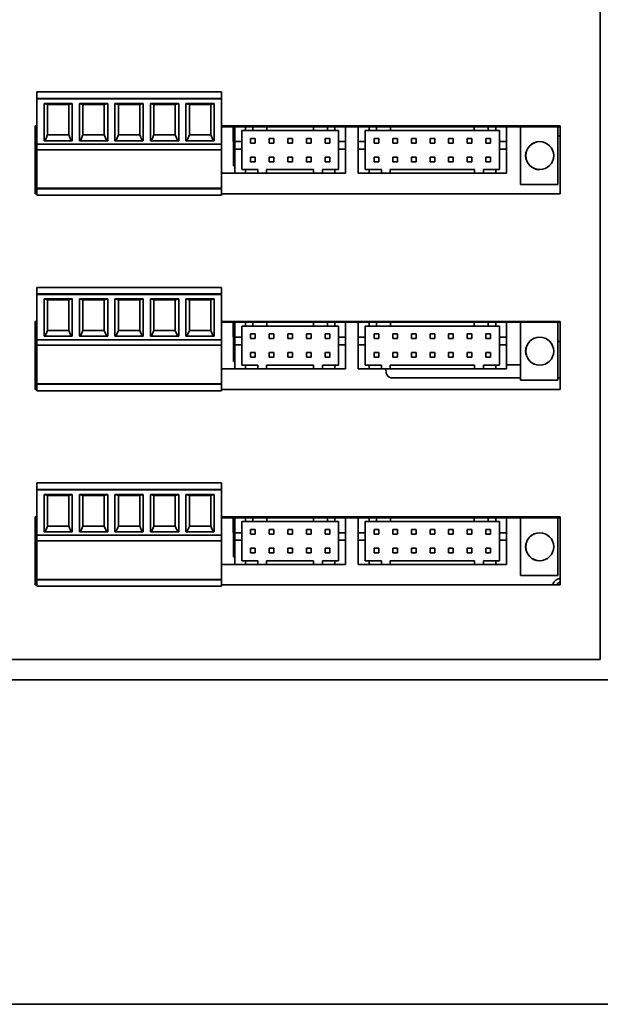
# Model space of a CAD drawing. Header units: millimetres. Extents: x 11 to 199, y 5 to 292.
# Tile 2 of 23: x 50 to 91, y 5 to 75. Entities that reach past the tile are written whole.
import ezdxf

# ---------------------------------------------------------------- set-up
doc = ezdxf.new("R2010")
doc.units = ezdxf.units.MM
doc.layers.add('圖框', color=7, linetype='Continuous', lineweight=35)

msp = doc.modelspace()

# ---------------------------------------------------------------- linework, layer by layer
at = {"color": 7, "linetype": 'Continuous', "lineweight": 35}
for p, q in [((91.304, 102.8866), (91.304, 29.6866)), ((64.1845, 70.3224), (50.9579, 70.3224)), ((50.9579, 70.3224), (50.9579, 69.8557)), ((64.1845, 69.8557), (50.9579, 69.8557)), ((50.9579, 69.8224), (50.9579, 69.8557)), ((50.9579, 69.8224), (50.9579, 66.5785)), ((50.9579, 69.8224), (64.1845, 69.8224)), ((51.9579, 69.8224), (51.9579, 69.8557)), ((53.0245, 69.8557), (53.0245, 69.8224)), ((54.4979, 69.8224), (54.4979, 69.8557)), ((55.5645, 69.8557), (55.5645, 69.8224)), ((57.0379, 69.8224), (57.0379, 69.8557)), ((58.1045, 69.8557), (58.1045, 69.8224)), ((59.5779, 69.8224), (59.5779, 69.8557)), ((60.6445, 69.8557), (60.6445, 69.8224)), ((62.1179, 69.8224), (62.1179, 69.8557)), ((63.1845, 69.8557), (63.1845, 69.8224)), ((64.1845, 70.3224), (64.1845, 69.8557)), ((64.1845, 69.8224), (64.1845, 66.5785)), ((53.503, 69.4923), (51.4794, 69.4923)), ((51.4794, 69.4923), (51.4794, 66.8224)), ((51.7278, 69.4246), (51.4794, 69.4923)), ((51.7278, 67.2406), (51.7278, 69.4246)), ((51.7278, 69.4246), (53.2546, 69.4246)), ((53.2546, 69.4246), (53.503, 69.4923)), ((53.2546, 67.2406), (53.2546, 69.4246)), ((53.503, 66.8224), (53.503, 69.4923)), ((56.043, 69.4923), (54.0194, 69.4923)), ((54.0194, 69.4923), (54.0194, 66.8224)), ((54.2678, 69.4246), (54.0194, 69.4923)), ((54.2678, 69.4246), (55.7946, 69.4246)), ((54.2678, 67.2406), (54.2678, 69.4246)), ((55.7946, 69.4246), (56.043, 69.4923)), ((55.7946, 67.2406), (55.7946, 69.4246)), ((56.043, 66.8224), (56.043, 69.4923)), ((58.583, 69.4923), (56.5594, 69.4923)), ((56.5594, 69.4923), (56.5594, 66.8224)), ((56.8078, 69.4246), (56.5594, 69.4923)), ((56.8078, 69.4246), (58.3346, 69.4246)), ((56.8078, 67.2406), (56.8078, 69.4246)), ((58.3346, 69.4246), (58.583, 69.4923)), ((58.3346, 67.2406), (58.3346, 69.4246)), ((58.583, 66.8224), (58.583, 69.4923)), ((61.123, 69.4923), (59.0994, 69.4923)), ((59.0994, 69.4923), (59.0994, 66.8224)), ((59.3478, 69.4246), (59.0994, 69.4923)), ((59.3478, 69.4246), (60.8746, 69.4246)), ((59.3478, 67.2406), (59.3478, 69.4246)), ((60.8746, 69.4246), (61.123, 69.4923)), ((60.8746, 67.2406), (60.8746, 69.4246)), ((61.123, 66.8224), (61.123, 69.4923)), ((63.663, 69.4923), (61.6394, 69.4923)), ((61.6394, 69.4923), (61.6394, 66.8224)), ((61.8878, 69.4246), (61.6394, 69.4923)), ((61.8878, 67.2406), (61.8878, 69.4246)), ((61.8878, 69.4246), (63.4146, 69.4246)), ((63.4146, 69.4246), (63.663, 69.4923)), ((63.4146, 67.2406), (63.4146, 69.4246)), ((63.663, 66.8224), (63.663, 69.4923)), ((50.9579, 67.8866), (50.8373, 67.8866)), ((50.8373, 67.8866), (50.8373, 63.02)), ((50.9579, 67.8224), (50.8373, 67.8224)), ((88.4373, 67.8866), (64.1845, 67.8866)), ((65.1319, 67.8224), (64.1845, 67.8224)), ((65.0184, 67.8224), (65.034, 65.6954)), ((65.1319, 66.7557), (65.1319, 67.8224)), ((65.8985, 67.8224), (65.1319, 67.8224)), ((65.8985, 67.8224), (65.8985, 67.5557)), ((66.4319, 67.8224), (65.8985, 67.8224)), ((66.4319, 67.8224), (66.4319, 67.5557)), ((67.4319, 67.8224), (66.4319, 67.8224)), ((67.4319, 67.8224), (67.4319, 67.5557)), ((70.7652, 67.8224), (67.4319, 67.8224)), ((70.7652, 67.8224), (70.7652, 67.5557)), ((71.7652, 67.8224), (70.7652, 67.8224)), ((71.7652, 67.8224), (71.7652, 67.5557)), ((72.2985, 67.8224), (71.7652, 67.8224)), ((72.2985, 67.8224), (72.2985, 67.5557)), ((73.0652, 67.8224), (72.2985, 67.8224)), ((73.9799, 67.8224), (73.0652, 67.8224)), ((73.0652, 67.8224), (73.0652, 66.7557)), ((73.9799, 66.7557), (73.9799, 67.8224)), ((74.7465, 67.8224), (73.9799, 67.8224)), ((74.7465, 67.8224), (74.7465, 67.5557)), ((75.2799, 67.8224), (74.7465, 67.8224)), ((75.2799, 67.8224), (75.2799, 67.5557)), ((76.2799, 67.8224), (75.2799, 67.8224)), ((76.2799, 67.8224), (76.2799, 67.5557)), ((82.2799, 67.8224), (76.2799, 67.8224)), ((82.2799, 67.8224), (82.2799, 67.5557)), ((83.2799, 67.8224), (82.2799, 67.8224)), ((83.2799, 67.8224), (83.2799, 67.5557)), ((83.8132, 67.8224), (83.2799, 67.8224)), ((83.8132, 67.8224), (83.8132, 67.5557)), ((84.5799, 67.8224), (83.8132, 67.8224)), ((85.5995, 67.8224), (84.5799, 67.8224)), ((84.5799, 67.8224), (84.5799, 66.7557)), ((88.275, 67.8224), (85.5995, 67.8224)), ((85.5995, 67.8224), (85.5995, 63.6891)), ((88.4373, 67.8224), (88.275, 67.8224)), ((88.275, 67.8224), (88.275, 63.6891)), ((88.4373, 63.02), (88.4373, 67.8866)), ((51.5503, 66.8224), (51.7278, 67.2406)), ((53.2546, 67.2406), (51.7278, 67.2406)), ((53.2546, 67.2406), (53.4321, 66.8224)), ((54.0903, 66.8224), (54.2678, 67.2406)), ((55.7946, 67.2406), (54.2678, 67.2406)), ((55.7946, 67.2406), (55.9721, 66.8224)), ((56.6303, 66.8224), (56.8078, 67.2406)), ((58.3346, 67.2406), (56.8078, 67.2406)), ((58.3346, 67.2406), (58.5121, 66.8224)), ((59.1703, 66.8224), (59.3478, 67.2406)), ((60.8746, 67.2406), (59.3478, 67.2406)), ((60.8746, 67.2406), (61.0521, 66.8224)), ((61.7103, 66.8224), (61.8878, 67.2406)), ((63.4146, 67.2406), (61.8878, 67.2406)), ((63.4146, 67.2406), (63.5921, 66.8224)), ((65.6319, 66.7557), (65.6319, 67.5557)), ((65.6319, 67.5557), (65.8985, 67.5557)), ((65.8985, 67.5557), (66.4319, 67.5557)), ((66.2652, 66.6557), (66.2652, 66.9891)), ((66.2652, 66.9891), (66.5985, 66.9891)), ((66.4319, 67.5557), (67.4319, 67.5557)), ((66.5985, 66.9891), (66.5985, 66.6557)), ((70.7652, 67.5557), (67.4319, 67.5557)), ((67.5985, 66.9891), (67.9319, 66.9891)), ((67.5985, 66.6557), (67.5985, 66.9891)), ((67.9319, 66.9891), (67.9319, 66.6557)), ((68.9319, 66.6557), (68.9319, 66.9891)), ((68.9319, 66.9891), (69.2652, 66.9891)), ((69.2652, 66.9891), (69.2652, 66.6557)), ((70.2652, 66.9891), (70.5985, 66.9891)), ((70.2652, 66.6557), (70.2652, 66.9891)), ((70.5985, 66.9891), (70.5985, 66.6557)), ((71.7652, 67.5557), (70.7652, 67.5557)), ((71.5985, 66.6557), (71.5985, 66.9891)), ((71.5985, 66.9891), (71.9319, 66.9891)), ((72.2985, 67.5557), (71.7652, 67.5557)), ((71.9319, 66.9891), (71.9319, 66.6557)), ((72.5652, 67.5557), (72.2985, 67.5557)), ((72.5652, 67.5557), (72.5652, 66.7557)), ((74.4799, 66.7557), (74.4799, 67.5557)), ((74.4799, 67.5557), (74.7465, 67.5557)), ((74.7465, 67.5557), (75.2799, 67.5557)), ((75.1132, 66.6557), (75.1132, 66.9891)), ((75.1132, 66.9891), (75.4465, 66.9891)), ((75.2799, 67.5557), (76.2799, 67.5557)), ((75.4465, 66.9891), (75.4465, 66.6557)), ((82.2799, 67.5557), (76.2799, 67.5557)), ((76.4465, 66.6557), (76.4465, 66.9891)), ((76.4465, 66.9891), (76.7799, 66.9891)), ((76.7799, 66.9891), (76.7799, 66.6557)), ((77.7799, 66.9891), (78.1132, 66.9891)), ((77.7799, 66.6557), (77.7799, 66.9891)), ((78.1132, 66.9891), (78.1132, 66.6557)), ((79.1132, 66.6557), (79.1132, 66.9891)), ((79.1132, 66.9891), (79.4465, 66.9891)), ((79.4465, 66.9891), (79.4465, 66.6557)), ((80.4465, 66.6557), (80.4465, 66.9891)), ((80.4465, 66.9891), (80.7799, 66.9891)), ((80.7799, 66.9891), (80.7799, 66.6557)), ((81.7799, 66.6557), (81.7799, 66.9891)), ((81.7799, 66.9891), (82.1132, 66.9891)), ((82.1132, 66.9891), (82.1132, 66.6557)), ((83.2799, 67.5557), (82.2799, 67.5557)), ((83.1132, 66.6557), (83.1132, 66.9891)), ((83.1132, 66.9891), (83.4465, 66.9891)), ((83.8132, 67.5557), (83.2799, 67.5557)), ((83.4465, 66.9891), (83.4465, 66.6557)), ((84.0799, 67.5557), (83.8132, 67.5557)), ((84.0799, 67.5557), (84.0799, 66.7557)), ((64.1845, 66.5785), (50.9579, 66.5785)), ((51.4794, 66.8224), (53.503, 66.8224)), ((54.0194, 66.8224), (56.043, 66.8224)), ((56.5594, 66.8224), (58.583, 66.8224)), ((59.0994, 66.8224), (61.123, 66.8224)), ((61.6394, 66.8224), (63.663, 66.8224)), ((65.1319, 66.7557), (65.6319, 66.7557)), ((65.1319, 66.2224), (65.1319, 66.7557)), ((65.6319, 66.7557), (65.6319, 66.2224)), ((66.5985, 66.6557), (66.2652, 66.6557)), ((67.9319, 66.6557), (67.5985, 66.6557)), ((69.2652, 66.6557), (68.9319, 66.6557)), ((70.5985, 66.6557), (70.2652, 66.6557)), ((71.9319, 66.6557), (71.5985, 66.6557)), ((72.5652, 66.7557), (73.0652, 66.7557)), ((72.5652, 66.2224), (72.5652, 66.7557)), ((73.0652, 66.2224), (73.0652, 66.7557)), ((73.9799, 66.7557), (74.4799, 66.7557)), ((73.9799, 66.2224), (73.9799, 66.7557)), ((74.4799, 66.7557), (74.4799, 66.2224)), ((75.4465, 66.6557), (75.1132, 66.6557)), ((76.7799, 66.6557), (76.4465, 66.6557)), ((78.1132, 66.6557), (77.7799, 66.6557)), ((79.4465, 66.6557), (79.1132, 66.6557)), ((80.7799, 66.6557), (80.4465, 66.6557)), ((82.1132, 66.6557), (81.7799, 66.6557)), ((83.4465, 66.6557), (83.1132, 66.6557)), ((84.0799, 66.7557), (84.5799, 66.7557)), ((84.0799, 66.2224), (84.0799, 66.7557)), ((84.5799, 66.2224), (84.5799, 66.7557)), ((50.9579, 66.1788), (64.1845, 66.1788)), ((50.9579, 66.1788), (50.9579, 63.4224)), ((64.1845, 66.1788), (64.1845, 63.4224)), ((65.034, 65.6954), (65.0389, 65.0287)), ((65.6319, 66.2224), (65.1319, 66.2224)), ((65.1319, 64.4891), (65.1319, 66.2224)), ((65.6319, 66.2224), (65.6319, 64.7557)), ((66.2652, 65.6557), (66.5985, 65.6557)), ((66.2652, 65.6557), (66.2652, 65.3224)), ((66.5985, 65.3224), (66.5985, 65.6557)), ((67.5985, 65.6557), (67.9319, 65.6557)), ((67.5985, 65.6557), (67.5985, 65.3224)), ((67.9319, 65.3224), (67.9319, 65.6557)), ((68.9319, 65.6557), (69.2652, 65.6557)), ((68.9319, 65.6557), (68.9319, 65.3224)), ((69.2652, 65.3224), (69.2652, 65.6557)), ((70.2652, 65.6557), (70.5985, 65.6557)), ((70.2652, 65.6557), (70.2652, 65.3224)), ((70.5985, 65.3224), (70.5985, 65.6557)), ((71.5985, 65.6557), (71.5985, 65.3224)), ((71.5985, 65.6557), (71.9319, 65.6557)), ((71.9319, 65.3224), (71.9319, 65.6557)), ((73.0652, 66.2224), (72.5652, 66.2224)), ((72.5652, 64.7557), (72.5652, 66.2224)), ((73.0652, 64.4891), (73.0652, 66.2224)), ((74.4799, 66.2224), (73.9799, 66.2224)), ((73.9799, 64.4891), (73.9799, 66.2224)), ((74.4799, 66.2224), (74.4799, 64.7557)), ((75.1132, 65.6557), (75.4465, 65.6557)), ((75.1132, 65.6557), (75.1132, 65.3224)), ((75.4465, 65.3224), (75.4465, 65.6557)), ((76.4465, 65.6557), (76.4465, 65.3224)), ((76.4465, 65.6557), (76.7799, 65.6557)), ((76.7799, 65.3224), (76.7799, 65.6557)), ((77.7799, 65.6557), (78.1132, 65.6557)), ((77.7799, 65.6557), (77.7799, 65.3224)), ((78.1132, 65.3224), (78.1132, 65.6557)), ((79.1132, 65.6557), (79.1132, 65.3224)), ((79.1132, 65.6557), (79.4465, 65.6557)), ((79.4465, 65.3224), (79.4465, 65.6557)), ((80.4465, 65.6557), (80.7799, 65.6557)), ((80.4465, 65.6557), (80.4465, 65.3224)), ((80.7799, 65.3224), (80.7799, 65.6557)), ((81.7799, 65.6557), (82.1132, 65.6557)), ((81.7799, 65.6557), (81.7799, 65.3224)), ((82.1132, 65.3224), (82.1132, 65.6557)), ((83.1132, 65.6557), (83.1132, 65.3224)), ((83.1132, 65.6557), (83.4465, 65.6557)), ((83.4465, 65.3224), (83.4465, 65.6557)), ((84.0799, 64.7557), (84.0799, 66.2224)), ((84.5799, 66.2224), (84.0799, 66.2224)), ((84.5799, 64.4891), (84.5799, 66.2224)), ((65.1319, 65.0294), (65.0389, 65.0287)), ((66.5985, 65.3224), (66.2652, 65.3224)), ((67.9319, 65.3224), (67.5985, 65.3224)), ((69.2652, 65.3224), (68.9319, 65.3224)), ((70.5985, 65.3224), (70.2652, 65.3224)), ((71.9319, 65.3224), (71.5985, 65.3224)), ((75.4465, 65.3224), (75.1132, 65.3224)), ((76.7799, 65.3224), (76.4465, 65.3224)), ((78.1132, 65.3224), (77.7799, 65.3224)), ((79.4465, 65.3224), (79.1132, 65.3224)), ((80.7799, 65.3224), (80.4465, 65.3224)), ((82.1132, 65.3224), (81.7799, 65.3224)), ((83.4465, 65.3224), (83.1132, 65.3224)), ((65.1319, 64.4891), (64.1845, 64.4891)), ((65.1319, 64.4891), (65.8985, 64.4891)), ((65.8985, 64.7557), (65.6319, 64.7557)), ((65.8985, 64.7557), (65.8985, 64.4891)), ((65.8985, 64.7557), (66.7819, 64.7557)), ((65.8985, 64.4891), (66.7819, 64.4891)), ((66.7819, 64.4891), (66.7819, 64.7557)), ((66.7819, 64.4891), (67.4152, 64.4891)), ((67.4152, 64.4891), (67.4152, 64.7557)), ((67.4152, 64.7557), (70.7819, 64.7557)), ((67.4152, 64.4891), (70.7819, 64.4891)), ((70.7819, 64.4891), (70.7819, 64.7557)), ((70.7819, 64.4891), (71.4152, 64.4891)), ((71.4152, 64.4891), (71.4152, 64.7557)), ((71.4152, 64.7557), (72.2985, 64.7557)), ((71.4152, 64.4891), (72.2985, 64.4891)), ((72.2985, 64.4891), (72.2985, 64.7557)), ((72.5652, 64.7557), (72.2985, 64.7557)), ((73.0652, 64.4891), (72.2985, 64.4891)), ((73.9799, 64.4891), (74.7465, 64.4891)), ((74.7465, 64.7557), (74.4799, 64.7557)), ((74.7465, 64.7557), (74.7465, 64.4891)), ((74.7465, 64.7557), (75.6299, 64.7557)), ((74.7465, 64.4891), (75.6299, 64.4891)), ((75.6299, 64.4891), (75.6299, 64.7557)), ((75.6299, 64.4891), (76.2632, 64.4891)), ((76.2632, 64.7557), (82.2965, 64.7557)), ((76.2632, 64.4891), (76.2632, 64.7557)), ((76.2632, 64.4891), (82.2965, 64.4891)), ((82.2965, 64.4891), (82.2965, 64.7557)), ((82.2965, 64.4891), (82.9299, 64.4891)), ((82.9299, 64.4891), (82.9299, 64.7557)), ((82.9299, 64.7557), (83.8132, 64.7557)), ((82.9299, 64.4891), (83.8132, 64.4891)), ((83.8132, 64.4891), (83.8132, 64.7557)), ((84.0799, 64.7557), (83.8132, 64.7557)), ((84.5799, 64.4891), (83.8132, 64.4891)), ((88.275, 63.6891), (85.5995, 63.6891)), ((50.8373, 63.02), (50.9579, 63.02)), ((64.1845, 63.4224), (50.9579, 63.4224)), ((50.9579, 63.4224), (50.9579, 63.3891)), ((50.9579, 63.3891), (64.1845, 63.3891)), ((50.9579, 62.9224), (50.9579, 63.3891)), ((64.1845, 62.9224), (50.9579, 62.9224)), ((51.3545, 63.4224), (51.3545, 63.3891)), ((51.4545, 63.3891), (51.4545, 63.4224)), ((51.9579, 63.3891), (51.9579, 63.4224)), ((53.0245, 63.4224), (53.0245, 63.3891)), ((53.5279, 63.3891), (53.5279, 63.4224)), ((53.6279, 63.3891), (53.6279, 63.4224)), ((53.8945, 63.4224), (53.8945, 63.3891)), ((53.9945, 63.4224), (53.9945, 63.3891)), ((54.4979, 63.3891), (54.4979, 63.4224)), ((55.5645, 63.4224), (55.5645, 63.3891)), ((56.0679, 63.3891), (56.0679, 63.4224)), ((56.1679, 63.3891), (56.1679, 63.4224)), ((56.4345, 63.4224), (56.4345, 63.3891)), ((56.5345, 63.4224), (56.5345, 63.3891)), ((57.0379, 63.3891), (57.0379, 63.4224)), ((58.1045, 63.4224), (58.1045, 63.3891)), ((58.6079, 63.3891), (58.6079, 63.4224)), ((58.7079, 63.3891), (58.7079, 63.4224)), ((58.9745, 63.4224), (58.9745, 63.3891)), ((59.0745, 63.4224), (59.0745, 63.3891)), ((59.5779, 63.3891), (59.5779, 63.4224)), ((60.6445, 63.4224), (60.6445, 63.3891)), ((61.1479, 63.3891), (61.1479, 63.4224)), ((61.2479, 63.3891), (61.2479, 63.4224)), ((61.5145, 63.4224), (61.5145, 63.3891)), ((61.6145, 63.4224), (61.6145, 63.3891)), ((62.1179, 63.3891), (62.1179, 63.4224)), ((63.1845, 63.4224), (63.1845, 63.3891)), ((63.6879, 63.3891), (63.6879, 63.4224)), ((63.7879, 63.3891), (63.7879, 63.4224)), ((64.1845, 63.3891), (64.1845, 62.9224)), ((64.1845, 63.02), (88.4373, 63.02)), ((64.1845, 56.3224), (50.9579, 56.3224)), ((50.9579, 56.3224), (50.9579, 55.8557)), ((64.1845, 55.8557), (50.9579, 55.8557)), ((50.9579, 55.8224), (50.9579, 55.8557)), ((50.9579, 55.8224), (50.9579, 52.5785)), ((50.9579, 55.8224), (64.1845, 55.8224)), ((51.9579, 55.8224), (51.9579, 55.8557)), ((53.0245, 55.8557), (53.0245, 55.8224)), ((54.4979, 55.8224), (54.4979, 55.8557)), ((55.5645, 55.8557), (55.5645, 55.8224)), ((57.0379, 55.8224), (57.0379, 55.8557)), ((58.1045, 55.8557), (58.1045, 55.8224)), ((59.5779, 55.8224), (59.5779, 55.8557)), ((60.6445, 55.8557), (60.6445, 55.8224)), ((62.1179, 55.8224), (62.1179, 55.8557)), ((63.1845, 55.8557), (63.1845, 55.8224)), ((64.1845, 56.3224), (64.1845, 55.8557)), ((64.1845, 55.8224), (64.1845, 52.5785)), ((53.503, 55.4923), (51.4794, 55.4923)), ((51.4794, 55.4923), (51.4794, 52.8224)), ((51.7278, 55.4246), (51.4794, 55.4923)), ((51.7278, 55.4246), (53.2546, 55.4246)), ((51.7278, 53.2406), (51.7278, 55.4246)), ((53.2546, 55.4246), (53.503, 55.4923)), ((53.2546, 53.2406), (53.2546, 55.4246)), ((53.503, 52.8224), (53.503, 55.4923)), ((56.043, 55.4923), (54.0194, 55.4923)), ((54.0194, 55.4923), (54.0194, 52.8224)), ((54.2678, 55.4246), (54.0194, 55.4923)), ((54.2678, 53.2406), (54.2678, 55.4246)), ((54.2678, 55.4246), (55.7946, 55.4246)), ((55.7946, 55.4246), (56.043, 55.4923)), ((55.7946, 53.2406), (55.7946, 55.4246)), ((56.043, 52.8224), (56.043, 55.4923)), ((58.583, 55.4923), (56.5594, 55.4923)), ((56.5594, 55.4923), (56.5594, 52.8224)), ((56.8078, 55.4246), (56.5594, 55.4923)), ((56.8078, 53.2406), (56.8078, 55.4246)), ((56.8078, 55.4246), (58.3346, 55.4246)), ((58.3346, 55.4246), (58.583, 55.4923)), ((58.3346, 53.2406), (58.3346, 55.4246)), ((58.583, 52.8224), (58.583, 55.4923)), ((61.123, 55.4923), (59.0994, 55.4923)), ((59.0994, 55.4923), (59.0994, 52.8224)), ((59.3478, 55.4246), (59.0994, 55.4923)), ((59.3478, 55.4246), (60.8746, 55.4246)), ((59.3478, 53.2406), (59.3478, 55.4246)), ((60.8746, 55.4246), (61.123, 55.4923)), ((60.8746, 53.2406), (60.8746, 55.4246)), ((61.123, 52.8224), (61.123, 55.4923)), ((63.663, 55.4923), (61.6394, 55.4923)), ((61.6394, 55.4923), (61.6394, 52.8224)), ((61.8878, 55.4246), (61.6394, 55.4923)), ((61.8878, 53.2406), (61.8878, 55.4246)), ((61.8878, 55.4246), (63.4146, 55.4246)), ((63.4146, 55.4246), (63.663, 55.4923)), ((63.4146, 53.2406), (63.4146, 55.4246)), ((63.663, 52.8224), (63.663, 55.4923)), ((50.9579, 53.8866), (50.8373, 53.8866)), ((50.8373, 53.8866), (50.8373, 49.02)), ((50.9579, 53.8224), (50.8373, 53.8224)), ((88.4373, 53.8866), (64.1845, 53.8866)), ((65.1319, 53.8224), (64.1845, 53.8224)), ((65.0184, 53.8224), (65.034, 51.6954)), ((65.1319, 52.7557), (65.1319, 53.8224)), ((65.8985, 53.8224), (65.1319, 53.8224)), ((65.8985, 53.8224), (65.8985, 53.5557)), ((66.4319, 53.8224), (65.8985, 53.8224)), ((66.4319, 53.8224), (66.4319, 53.5557)), ((67.4319, 53.8224), (66.4319, 53.8224)), ((67.4319, 53.8224), (67.4319, 53.5557)), ((70.7652, 53.8224), (67.4319, 53.8224)), ((70.7652, 53.8224), (70.7652, 53.5557)), ((71.7652, 53.8224), (70.7652, 53.8224)), ((71.7652, 53.8224), (71.7652, 53.5557)), ((72.2985, 53.8224), (71.7652, 53.8224)), ((72.2985, 53.8224), (72.2985, 53.5557)), ((73.0652, 53.8224), (72.2985, 53.8224)), ((73.9799, 53.8224), (73.0652, 53.8224)), ((73.0652, 53.8224), (73.0652, 52.7557)), ((73.9799, 52.7557), (73.9799, 53.8224)), ((74.7465, 53.8224), (73.9799, 53.8224)), ((74.7465, 53.8224), (74.7465, 53.5557)), ((75.2799, 53.8224), (74.7465, 53.8224)), ((75.2799, 53.8224), (75.2799, 53.5557)), ((76.2799, 53.8224), (75.2799, 53.8224)), ((76.2799, 53.8224), (76.2799, 53.5557)), ((82.2799, 53.8224), (76.2799, 53.8224)), ((82.2799, 53.8224), (82.2799, 53.5557)), ((83.2799, 53.8224), (82.2799, 53.8224)), ((83.2799, 53.8224), (83.2799, 53.5557)), ((83.8132, 53.8224), (83.2799, 53.8224)), ((83.8132, 53.8224), (83.8132, 53.5557)), ((84.5799, 53.8224), (83.8132, 53.8224)), ((85.5995, 53.8224), (84.5799, 53.8224)), ((84.5799, 53.8224), (84.5799, 52.7557)), ((88.275, 53.8224), (85.5995, 53.8224)), ((85.5995, 53.8224), (85.5995, 49.6891)), ((88.4373, 53.8224), (88.275, 53.8224)), ((88.275, 53.8224), (88.275, 49.6891)), ((88.4373, 49.02), (88.4373, 53.8866)), ((51.5503, 52.8224), (51.7278, 53.2406)), ((53.2546, 53.2406), (51.7278, 53.2406)), ((53.2546, 53.2406), (53.4321, 52.8224)), ((54.0903, 52.8224), (54.2678, 53.2406)), ((55.7946, 53.2406), (54.2678, 53.2406)), ((55.7946, 53.2406), (55.9721, 52.8224)), ((56.6303, 52.8224), (56.8078, 53.2406)), ((58.3346, 53.2406), (56.8078, 53.2406)), ((58.3346, 53.2406), (58.5121, 52.8224)), ((59.1703, 52.8224), (59.3478, 53.2406)), ((60.8746, 53.2406), (59.3478, 53.2406)), ((60.8746, 53.2406), (61.0521, 52.8224)), ((61.7103, 52.8224), (61.8878, 53.2406)), ((63.4146, 53.2406), (61.8878, 53.2406)), ((63.4146, 53.2406), (63.5921, 52.8224)), ((65.6319, 53.5557), (65.8985, 53.5557)), ((65.6319, 52.7557), (65.6319, 53.5557)), ((65.8985, 53.5557), (66.4319, 53.5557)), ((66.2652, 52.6557), (66.2652, 52.9891)), ((66.2652, 52.9891), (66.5985, 52.9891)), ((66.4319, 53.5557), (67.4319, 53.5557)), ((66.5985, 52.9891), (66.5985, 52.6557)), ((70.7652, 53.5557), (67.4319, 53.5557)), ((67.5985, 52.6557), (67.5985, 52.9891)), ((67.5985, 52.9891), (67.9319, 52.9891)), ((67.9319, 52.9891), (67.9319, 52.6557)), ((68.9319, 52.6557), (68.9319, 52.9891)), ((68.9319, 52.9891), (69.2652, 52.9891)), ((69.2652, 52.9891), (69.2652, 52.6557)), ((70.2652, 52.6557), (70.2652, 52.9891)), ((70.2652, 52.9891), (70.5985, 52.9891)), ((70.5985, 52.9891), (70.5985, 52.6557)), ((71.7652, 53.5557), (70.7652, 53.5557)), ((71.5985, 52.6557), (71.5985, 52.9891)), ((71.5985, 52.9891), (71.9319, 52.9891)), ((72.2985, 53.5557), (71.7652, 53.5557)), ((71.9319, 52.9891), (71.9319, 52.6557)), ((72.5652, 53.5557), (72.2985, 53.5557)), ((72.5652, 53.5557), (72.5652, 52.7557)), ((74.4799, 52.7557), (74.4799, 53.5557)), ((74.4799, 53.5557), (74.7465, 53.5557)), ((74.7465, 53.5557), (75.2799, 53.5557)), ((75.1132, 52.9891), (75.4465, 52.9891)), ((75.1132, 52.6557), (75.1132, 52.9891)), ((75.2799, 53.5557), (76.2799, 53.5557)), ((75.4465, 52.9891), (75.4465, 52.6557)), ((82.2799, 53.5557), (76.2799, 53.5557)), ((76.4465, 52.6557), (76.4465, 52.9891)), ((76.4465, 52.9891), (76.7799, 52.9891)), ((76.7799, 52.9891), (76.7799, 52.6557)), ((77.7799, 52.6557), (77.7799, 52.9891)), ((77.7799, 52.9891), (78.1132, 52.9891)), ((78.1132, 52.9891), (78.1132, 52.6557)), ((79.1132, 52.6557), (79.1132, 52.9891)), ((79.1132, 52.9891), (79.4465, 52.9891)), ((79.4465, 52.9891), (79.4465, 52.6557)), ((80.4465, 52.6557), (80.4465, 52.9891)), ((80.4465, 52.9891), (80.7799, 52.9891)), ((80.7799, 52.9891), (80.7799, 52.6557)), ((81.7799, 52.6557), (81.7799, 52.9891)), ((81.7799, 52.9891), (82.1132, 52.9891)), ((82.1132, 52.9891), (82.1132, 52.6557)), ((83.2799, 53.5557), (82.2799, 53.5557)), ((83.1132, 52.9891), (83.4465, 52.9891)), ((83.1132, 52.6557), (83.1132, 52.9891)), ((83.8132, 53.5557), (83.2799, 53.5557)), ((83.4465, 52.9891), (83.4465, 52.6557)), ((84.0799, 53.5557), (83.8132, 53.5557)), ((84.0799, 53.5557), (84.0799, 52.7557)), ((64.1845, 52.5785), (50.9579, 52.5785)), ((50.9579, 52.1788), (64.1845, 52.1788)), ((50.9579, 52.1788), (50.9579, 49.4224)), ((51.4794, 52.8224), (53.503, 52.8224)), ((54.0194, 52.8224), (56.043, 52.8224)), ((56.5594, 52.8224), (58.583, 52.8224)), ((59.0994, 52.8224), (61.123, 52.8224)), ((61.6394, 52.8224), (63.663, 52.8224)), ((64.1845, 52.1788), (64.1845, 49.4224)), ((65.1319, 52.7557), (65.6319, 52.7557)), ((65.1319, 52.2224), (65.1319, 52.7557)), ((65.6319, 52.2224), (65.1319, 52.2224)), ((65.1319, 50.4891), (65.1319, 52.2224)), ((65.6319, 52.7557), (65.6319, 52.2224)), ((65.6319, 52.2224), (65.6319, 50.7557)), ((66.5985, 52.6557), (66.2652, 52.6557)), ((67.9319, 52.6557), (67.5985, 52.6557)), ((69.2652, 52.6557), (68.9319, 52.6557)), ((70.5985, 52.6557), (70.2652, 52.6557)), ((71.9319, 52.6557), (71.5985, 52.6557)), ((72.5652, 52.7557), (73.0652, 52.7557)), ((72.5652, 52.2224), (72.5652, 52.7557)), ((72.5652, 50.7557), (72.5652, 52.2224)), ((73.0652, 52.2224), (72.5652, 52.2224)), ((73.0652, 52.2224), (73.0652, 52.7557)), ((73.0652, 50.4891), (73.0652, 52.2224)), ((73.9799, 52.7557), (74.4799, 52.7557)), ((73.9799, 52.2224), (73.9799, 52.7557)), ((73.9799, 50.4891), (73.9799, 52.2224)), ((74.4799, 52.2224), (73.9799, 52.2224)), ((74.4799, 52.7557), (74.4799, 52.2224)), ((74.4799, 52.2224), (74.4799, 50.7557)), ((75.4465, 52.6557), (75.1132, 52.6557)), ((76.7799, 52.6557), (76.4465, 52.6557)), ((78.1132, 52.6557), (77.7799, 52.6557)), ((79.4465, 52.6557), (79.1132, 52.6557)), ((80.7799, 52.6557), (80.4465, 52.6557)), ((82.1132, 52.6557), (81.7799, 52.6557)), ((83.4465, 52.6557), (83.1132, 52.6557)), ((84.0799, 52.7557), (84.5799, 52.7557)), ((84.0799, 52.2224), (84.0799, 52.7557)), ((84.0799, 50.7557), (84.0799, 52.2224)), ((84.5799, 52.2224), (84.0799, 52.2224)), ((84.5799, 52.2224), (84.5799, 52.7557)), ((84.5799, 50.4891), (84.5799, 52.2224)), ((88.4373, 52.4468), (88.275, 52.4468)), ((65.034, 51.6954), (65.0389, 51.0287)), ((66.2652, 51.6557), (66.5985, 51.6557)), ((66.2652, 51.6557), (66.2652, 51.3224)), ((66.5985, 51.3224), (66.5985, 51.6557)), ((67.5985, 51.6557), (67.9319, 51.6557)), ((67.5985, 51.6557), (67.5985, 51.3224)), ((67.9319, 51.3224), (67.9319, 51.6557)), ((68.9319, 51.6557), (68.9319, 51.3224)), ((68.9319, 51.6557), (69.2652, 51.6557)), ((69.2652, 51.3224), (69.2652, 51.6557)), ((70.2652, 51.6557), (70.5985, 51.6557)), ((70.2652, 51.6557), (70.2652, 51.3224)), ((70.5985, 51.3224), (70.5985, 51.6557)), ((71.5985, 51.6557), (71.9319, 51.6557)), ((71.5985, 51.6557), (71.5985, 51.3224)), ((71.9319, 51.3224), (71.9319, 51.6557)), ((75.1132, 51.6557), (75.4465, 51.6557)), ((75.1132, 51.6557), (75.1132, 51.3224)), ((75.4465, 51.3224), (75.4465, 51.6557)), ((76.4465, 51.6557), (76.4465, 51.3224)), ((76.4465, 51.6557), (76.7799, 51.6557)), ((76.7799, 51.3224), (76.7799, 51.6557)), ((77.7799, 51.6557), (78.1132, 51.6557)), ((77.7799, 51.6557), (77.7799, 51.3224)), ((78.1132, 51.3224), (78.1132, 51.6557)), ((79.1132, 51.6557), (79.1132, 51.3224)), ((79.1132, 51.6557), (79.4465, 51.6557)), ((79.4465, 51.3224), (79.4465, 51.6557)), ((80.4465, 51.6557), (80.7799, 51.6557)), ((80.4465, 51.6557), (80.4465, 51.3224)), ((80.7799, 51.3224), (80.7799, 51.6557)), ((81.7799, 51.6557), (81.7799, 51.3224)), ((81.7799, 51.6557), (82.1132, 51.6557)), ((82.1132, 51.3224), (82.1132, 51.6557)), ((83.1132, 51.6557), (83.4465, 51.6557)), ((83.1132, 51.6557), (83.1132, 51.3224)), ((83.4465, 51.3224), (83.4465, 51.6557)), ((65.1319, 51.0294), (65.0389, 51.0287)), ((65.8985, 50.7557), (65.6319, 50.7557)), ((65.8985, 50.7557), (65.8985, 50.4891)), ((65.8985, 50.7557), (66.7819, 50.7557)), ((66.5985, 51.3224), (66.2652, 51.3224)), ((66.7819, 50.4891), (66.7819, 50.7557)), ((67.4152, 50.7557), (70.7819, 50.7557)), ((67.4152, 50.4891), (67.4152, 50.7557)), ((67.9319, 51.3224), (67.5985, 51.3224)), ((69.2652, 51.3224), (68.9319, 51.3224)), ((70.5985, 51.3224), (70.2652, 51.3224)), ((70.7819, 50.4891), (70.7819, 50.7557)), ((71.4152, 50.4891), (71.4152, 50.7557)), ((71.4152, 50.7557), (72.2985, 50.7557)), ((71.9319, 51.3224), (71.5985, 51.3224)), ((72.2985, 50.4891), (72.2985, 50.7557)), ((72.5652, 50.7557), (72.2985, 50.7557)), ((74.7465, 50.7557), (74.4799, 50.7557)), ((74.7465, 50.7557), (74.7465, 50.4891)), ((74.7465, 50.7557), (75.6299, 50.7557)), ((75.4465, 51.3224), (75.1132, 51.3224)), ((75.6299, 50.4891), (75.6299, 50.7557)), ((76.2632, 50.4891), (76.2632, 50.7557)), ((76.2632, 50.7557), (82.2965, 50.7557)), ((76.7799, 51.3224), (76.4465, 51.3224)), ((78.1132, 51.3224), (77.7799, 51.3224)), ((79.4465, 51.3224), (79.1132, 51.3224)), ((80.7799, 51.3224), (80.4465, 51.3224)), ((82.1132, 51.3224), (81.7799, 51.3224)), ((82.2965, 50.4891), (82.2965, 50.7557)), ((82.9299, 50.4891), (82.9299, 50.7557)), ((82.9299, 50.7557), (83.8132, 50.7557)), ((83.4465, 51.3224), (83.1132, 51.3224)), ((83.8132, 50.4891), (83.8132, 50.7557)), ((84.0799, 50.7557), (83.8132, 50.7557)), ((85.5995, 50.7792), (84.5799, 50.7788)), ((65.1319, 50.4891), (64.1845, 50.4891)), ((65.1319, 50.4891), (65.8985, 50.4891)), ((65.8985, 50.4891), (66.7819, 50.4891)), ((66.7819, 50.4891), (67.4152, 50.4891)), ((67.4152, 50.4891), (70.7819, 50.4891)), ((70.7819, 50.4891), (71.4152, 50.4891)), ((71.4152, 50.4891), (72.2985, 50.4891)), ((73.0652, 50.4891), (72.2985, 50.4891)), ((73.9799, 50.4891), (74.7465, 50.4891)), ((74.7465, 50.4891), (75.6299, 50.4891)), ((75.6299, 50.4891), (76.2632, 50.4891)), ((75.9496, 50.4891), (75.9496, 50.3412)), ((75.9583, 50.3377), (75.968, 50.3144)), ((75.9622, 50.312), (75.9782, 50.1902)), ((75.9782, 50.1902), (76.0252, 50.0767)), ((76.0252, 50.0767), (76.0999, 49.9793)), ((76.2632, 50.4891), (82.2965, 50.4891)), ((82.2965, 50.4891), (82.9299, 50.4891)), ((82.9299, 50.4891), (83.8132, 50.4891)), ((84.5799, 50.4891), (83.8132, 50.4891)), ((64.1845, 49.4224), (50.9579, 49.4224)), ((50.9579, 49.4224), (50.9579, 49.3891)), ((50.9579, 49.3891), (64.1845, 49.3891)), ((50.9579, 48.9224), (50.9579, 49.3891)), ((51.3545, 49.4224), (51.3545, 49.3891)), ((51.4545, 49.3891), (51.4545, 49.4224)), ((51.9579, 49.3891), (51.9579, 49.4224)), ((53.0245, 49.4224), (53.0245, 49.3891)), ((53.5279, 49.3891), (53.5279, 49.4224)), ((53.6279, 49.3891), (53.6279, 49.4224)), ((53.8945, 49.4224), (53.8945, 49.3891)), ((53.9945, 49.4224), (53.9945, 49.3891)), ((54.4979, 49.3891), (54.4979, 49.4224)), ((55.5645, 49.4224), (55.5645, 49.3891)), ((56.0679, 49.3891), (56.0679, 49.4224)), ((56.1679, 49.3891), (56.1679, 49.4224)), ((56.4345, 49.4224), (56.4345, 49.3891)), ((56.5345, 49.4224), (56.5345, 49.3891)), ((57.0379, 49.3891), (57.0379, 49.4224)), ((58.1045, 49.4224), (58.1045, 49.3891)), ((58.6079, 49.3891), (58.6079, 49.4224)), ((58.7079, 49.3891), (58.7079, 49.4224)), ((58.9745, 49.4224), (58.9745, 49.3891)), ((59.0745, 49.4224), (59.0745, 49.3891)), ((59.5779, 49.3891), (59.5779, 49.4224)), ((60.6445, 49.4224), (60.6445, 49.3891)), ((61.1479, 49.3891), (61.1479, 49.4224)), ((61.2479, 49.3891), (61.2479, 49.4224)), ((61.5145, 49.4224), (61.5145, 49.3891)), ((61.6145, 49.4224), (61.6145, 49.3891)), ((62.1179, 49.3891), (62.1179, 49.4224)), ((63.1845, 49.4224), (63.1845, 49.3891)), ((63.6879, 49.3891), (63.6879, 49.4224)), ((63.7879, 49.3891), (63.7879, 49.4224)), ((64.1845, 49.3891), (64.1845, 48.9224)), ((76.0999, 49.9793), (76.1974, 49.9045)), ((76.1974, 49.9045), (76.3108, 49.8575)), ((76.3108, 49.8575), (76.4221, 49.8429)), ((76.4221, 49.8457), (76.4316, 49.8497)), ((76.4326, 49.8473), (85.5995, 49.8491)), ((88.275, 49.6891), (85.5995, 49.6891)), ((88.275, 49.8496), (88.4373, 49.8496)), ((50.8373, 49.02), (50.9579, 49.02)), ((64.1845, 48.9224), (50.9579, 48.9224)), ((64.1845, 49.02), (88.4373, 49.02)), ((64.1845, 42.3224), (50.9579, 42.3224)), ((50.9579, 42.3224), (50.9579, 41.8557)), ((64.1845, 42.3224), (64.1845, 41.8557)), ((64.1845, 41.8557), (50.9579, 41.8557)), ((50.9579, 41.8224), (50.9579, 41.8557)), ((50.9579, 41.8224), (50.9579, 38.5785)), ((50.9579, 41.8224), (64.1845, 41.8224)), ((51.9579, 41.8224), (51.9579, 41.8557)), ((53.0245, 41.8557), (53.0245, 41.8224)), ((54.4979, 41.8224), (54.4979, 41.8557)), ((55.5645, 41.8557), (55.5645, 41.8224)), ((57.0379, 41.8224), (57.0379, 41.8557)), ((58.1045, 41.8557), (58.1045, 41.8224)), ((59.5779, 41.8224), (59.5779, 41.8557)), ((60.6445, 41.8557), (60.6445, 41.8224)), ((62.1179, 41.8224), (62.1179, 41.8557)), ((63.1845, 41.8557), (63.1845, 41.8224)), ((64.1845, 41.8224), (64.1845, 38.5785)), ((53.503, 41.4923), (51.4794, 41.4923)), ((51.4794, 41.4923), (51.4794, 38.8224)), ((51.7278, 41.4246), (51.4794, 41.4923)), ((51.7278, 39.2406), (51.7278, 41.4246)), ((51.7278, 41.4246), (53.2546, 41.4246)), ((53.2546, 41.4246), (53.503, 41.4923)), ((53.2546, 39.2406), (53.2546, 41.4246)), ((53.503, 38.8224), (53.503, 41.4923)), ((56.043, 41.4923), (54.0194, 41.4923)), ((54.0194, 41.4923), (54.0194, 38.8224)), ((54.2678, 41.4246), (54.0194, 41.4923)), ((54.2678, 39.2406), (54.2678, 41.4246)), ((54.2678, 41.4246), (55.7946, 41.4246)), ((55.7946, 41.4246), (56.043, 41.4923)), ((55.7946, 39.2406), (55.7946, 41.4246)), ((56.043, 38.8224), (56.043, 41.4923)), ((58.583, 41.4923), (56.5594, 41.4923)), ((56.5594, 41.4923), (56.5594, 38.8224)), ((56.8078, 41.4246), (56.5594, 41.4923)), ((56.8078, 41.4246), (58.3346, 41.4246)), ((56.8078, 39.2406), (56.8078, 41.4246)), ((58.3346, 41.4246), (58.583, 41.4923)), ((58.3346, 39.2406), (58.3346, 41.4246)), ((58.583, 38.8224), (58.583, 41.4923)), ((61.123, 41.4923), (59.0994, 41.4923)), ((59.0994, 41.4923), (59.0994, 38.8224)), ((59.3478, 41.4246), (59.0994, 41.4923)), ((59.3478, 41.4246), (60.8746, 41.4246)), ((59.3478, 39.2406), (59.3478, 41.4246)), ((60.8746, 41.4246), (61.123, 41.4923)), ((60.8746, 39.2406), (60.8746, 41.4246)), ((61.123, 38.8224), (61.123, 41.4923)), ((63.663, 41.4923), (61.6394, 41.4923)), ((61.6394, 41.4923), (61.6394, 38.8224)), ((61.8878, 41.4246), (61.6394, 41.4923)), ((61.8878, 39.2406), (61.8878, 41.4246)), ((61.8878, 41.4246), (63.4146, 41.4246)), ((63.4146, 41.4246), (63.663, 41.4923)), ((63.4146, 39.2406), (63.4146, 41.4246)), ((63.663, 38.8224), (63.663, 41.4923)), ((50.9579, 39.8866), (50.8373, 39.8866)), ((50.8373, 39.8866), (50.8373, 35.02)), ((50.9579, 39.8224), (50.8373, 39.8224)), ((88.4373, 39.8866), (64.1845, 39.8866)), ((65.1319, 39.8224), (64.1845, 39.8224)), ((65.0184, 39.8224), (65.034, 37.6954)), ((65.8985, 39.8224), (65.1319, 39.8224)), ((65.1319, 38.7557), (65.1319, 39.8224)), ((65.6319, 39.5557), (65.8985, 39.5557)), ((65.6319, 38.7557), (65.6319, 39.5557)), ((65.8985, 39.8224), (65.8985, 39.5557)), ((66.4319, 39.8224), (65.8985, 39.8224)), ((65.8985, 39.5557), (66.4319, 39.5557)), ((66.4319, 39.8224), (66.4319, 39.5557)), ((67.4319, 39.8224), (66.4319, 39.8224)), ((66.4319, 39.5557), (67.4319, 39.5557)), ((67.4319, 39.8224), (67.4319, 39.5557)), ((70.7652, 39.8224), (67.4319, 39.8224)), ((70.7652, 39.5557), (67.4319, 39.5557)), ((70.7652, 39.8224), (70.7652, 39.5557)), ((71.7652, 39.8224), (70.7652, 39.8224)), ((71.7652, 39.5557), (70.7652, 39.5557)), ((71.7652, 39.8224), (71.7652, 39.5557)), ((72.2985, 39.8224), (71.7652, 39.8224)), ((72.2985, 39.5557), (71.7652, 39.5557)), ((72.2985, 39.8224), (72.2985, 39.5557)), ((73.0652, 39.8224), (72.2985, 39.8224)), ((72.5652, 39.5557), (72.2985, 39.5557)), ((72.5652, 39.5557), (72.5652, 38.7557)), ((73.9799, 39.8224), (73.0652, 39.8224)), ((73.0652, 39.8224), (73.0652, 38.7557)), ((73.9799, 38.7557), (73.9799, 39.8224)), ((74.7465, 39.8224), (73.9799, 39.8224)), ((74.4799, 38.7557), (74.4799, 39.5557)), ((74.4799, 39.5557), (74.7465, 39.5557)), ((74.7465, 39.8224), (74.7465, 39.5557)), ((75.2799, 39.8224), (74.7465, 39.8224)), ((74.7465, 39.5557), (75.2799, 39.5557)), ((75.2799, 39.8224), (75.2799, 39.5557)), ((76.2799, 39.8224), (75.2799, 39.8224)), ((75.2799, 39.5557), (76.2799, 39.5557)), ((76.2799, 39.8224), (76.2799, 39.5557)), ((82.2799, 39.8224), (76.2799, 39.8224)), ((82.2799, 39.5557), (76.2799, 39.5557)), ((82.2799, 39.8224), (82.2799, 39.5557)), ((83.2799, 39.8224), (82.2799, 39.8224)), ((83.2799, 39.5557), (82.2799, 39.5557)), ((83.2799, 39.8224), (83.2799, 39.5557)), ((83.8132, 39.8224), (83.2799, 39.8224)), ((83.8132, 39.5557), (83.2799, 39.5557)), ((83.8132, 39.8224), (83.8132, 39.5557)), ((84.5799, 39.8224), (83.8132, 39.8224)), ((84.0799, 39.5557), (83.8132, 39.5557)), ((84.0799, 39.5557), (84.0799, 38.7557)), ((85.5995, 39.8224), (84.5799, 39.8224)), ((84.5799, 39.8224), (84.5799, 38.7557)), ((88.275, 39.8224), (85.5995, 39.8224)), ((85.5995, 39.8224), (85.5995, 35.6891)), ((88.4373, 39.8224), (88.275, 39.8224)), ((88.275, 39.8224), (88.275, 35.6891)), ((88.4373, 35.02), (88.4373, 39.8866)), ((51.4794, 38.8224), (53.503, 38.8224)), ((51.5503, 38.8224), (51.7278, 39.2406)), ((53.2546, 39.2406), (51.7278, 39.2406)), ((53.2546, 39.2406), (53.4321, 38.8224)), ((54.0194, 38.8224), (56.043, 38.8224)), ((54.0903, 38.8224), (54.2678, 39.2406)), ((55.7946, 39.2406), (54.2678, 39.2406)), ((55.7946, 39.2406), (55.9721, 38.8224)), ((56.5594, 38.8224), (58.583, 38.8224)), ((56.6303, 38.8224), (56.8078, 39.2406)), ((58.3346, 39.2406), (56.8078, 39.2406)), ((58.3346, 39.2406), (58.5121, 38.8224)), ((59.0994, 38.8224), (61.123, 38.8224)), ((59.1703, 38.8224), (59.3478, 39.2406)), ((60.8746, 39.2406), (59.3478, 39.2406)), ((60.8746, 39.2406), (61.0521, 38.8224)), ((61.6394, 38.8224), (63.663, 38.8224)), ((61.7103, 38.8224), (61.8878, 39.2406)), ((63.4146, 39.2406), (61.8878, 39.2406)), ((63.4146, 39.2406), (63.5921, 38.8224)), ((66.2652, 38.6557), (66.2652, 38.9891)), ((66.2652, 38.9891), (66.5985, 38.9891)), ((66.5985, 38.9891), (66.5985, 38.6557)), ((67.5985, 38.6557), (67.5985, 38.9891)), ((67.5985, 38.9891), (67.9319, 38.9891)), ((67.9319, 38.9891), (67.9319, 38.6557)), ((68.9319, 38.6557), (68.9319, 38.9891)), ((68.9319, 38.9891), (69.2652, 38.9891)), ((69.2652, 38.9891), (69.2652, 38.6557)), ((70.2652, 38.6557), (70.2652, 38.9891)), ((70.2652, 38.9891), (70.5985, 38.9891)), ((70.5985, 38.9891), (70.5985, 38.6557)), ((71.5985, 38.6557), (71.5985, 38.9891)), ((71.5985, 38.9891), (71.9319, 38.9891)), ((71.9319, 38.9891), (71.9319, 38.6557)), ((75.1132, 38.6557), (75.1132, 38.9891)), ((75.1132, 38.9891), (75.4465, 38.9891)), ((75.4465, 38.9891), (75.4465, 38.6557)), ((76.4465, 38.6557), (76.4465, 38.9891)), ((76.4465, 38.9891), (76.7799, 38.9891)), ((76.7799, 38.9891), (76.7799, 38.6557)), ((77.7799, 38.6557), (77.7799, 38.9891)), ((77.7799, 38.9891), (78.1132, 38.9891)), ((78.1132, 38.9891), (78.1132, 38.6557)), ((79.1132, 38.6557), (79.1132, 38.9891)), ((79.1132, 38.9891), (79.4465, 38.9891)), ((79.4465, 38.9891), (79.4465, 38.6557)), ((80.4465, 38.6557), (80.4465, 38.9891)), ((80.4465, 38.9891), (80.7799, 38.9891)), ((80.7799, 38.9891), (80.7799, 38.6557)), ((81.7799, 38.6557), (81.7799, 38.9891)), ((81.7799, 38.9891), (82.1132, 38.9891)), ((82.1132, 38.9891), (82.1132, 38.6557)), ((83.1132, 38.6557), (83.1132, 38.9891)), ((83.1132, 38.9891), (83.4465, 38.9891)), ((83.4465, 38.9891), (83.4465, 38.6557)), ((64.1845, 38.5785), (50.9579, 38.5785)), ((50.9579, 38.1788), (64.1845, 38.1788)), ((50.9579, 38.1788), (50.9579, 35.4224)), ((64.1845, 38.1788), (64.1845, 35.4224)), ((65.1319, 38.7557), (65.6319, 38.7557)), ((65.1319, 38.2224), (65.1319, 38.7557)), ((65.1319, 36.4891), (65.1319, 38.2224)), ((65.6319, 38.2224), (65.1319, 38.2224)), ((65.6319, 38.7557), (65.6319, 38.2224)), ((65.6319, 38.2224), (65.6319, 36.7557)), ((66.5985, 38.6557), (66.2652, 38.6557)), ((67.9319, 38.6557), (67.5985, 38.6557)), ((69.2652, 38.6557), (68.9319, 38.6557)), ((70.5985, 38.6557), (70.2652, 38.6557)), ((71.9319, 38.6557), (71.5985, 38.6557)), ((72.5652, 38.7557), (73.0652, 38.7557)), ((72.5652, 38.2224), (72.5652, 38.7557)), ((73.0652, 38.2224), (72.5652, 38.2224)), ((72.5652, 36.7557), (72.5652, 38.2224)), ((73.0652, 38.2224), (73.0652, 38.7557)), ((73.0652, 36.4891), (73.0652, 38.2224)), ((73.9799, 38.7557), (74.4799, 38.7557)), ((73.9799, 38.2224), (73.9799, 38.7557)), ((73.9799, 36.4891), (73.9799, 38.2224)), ((74.4799, 38.2224), (73.9799, 38.2224)), ((74.4799, 38.7557), (74.4799, 38.2224)), ((74.4799, 38.2224), (74.4799, 36.7557)), ((75.4465, 38.6557), (75.1132, 38.6557)), ((76.7799, 38.6557), (76.4465, 38.6557)), ((78.1132, 38.6557), (77.7799, 38.6557)), ((79.4465, 38.6557), (79.1132, 38.6557)), ((80.7799, 38.6557), (80.4465, 38.6557)), ((82.1132, 38.6557), (81.7799, 38.6557)), ((83.4465, 38.6557), (83.1132, 38.6557)), ((84.0799, 38.7557), (84.5799, 38.7557)), ((84.0799, 38.2224), (84.0799, 38.7557)), ((84.0799, 36.7557), (84.0799, 38.2224)), ((84.5799, 38.2224), (84.0799, 38.2224)), ((84.5799, 38.2224), (84.5799, 38.7557)), ((84.5799, 36.4891), (84.5799, 38.2224)), ((65.034, 37.6954), (65.0389, 37.0287)), ((66.2652, 37.6557), (66.5985, 37.6557)), ((66.2652, 37.6557), (66.2652, 37.3224)), ((66.5985, 37.3224), (66.5985, 37.6557)), ((67.5985, 37.6557), (67.9319, 37.6557)), ((67.5985, 37.6557), (67.5985, 37.3224)), ((67.9319, 37.3224), (67.9319, 37.6557)), ((68.9319, 37.6557), (69.2652, 37.6557)), ((68.9319, 37.6557), (68.9319, 37.3224)), ((69.2652, 37.3224), (69.2652, 37.6557)), ((70.2652, 37.6557), (70.5985, 37.6557)), ((70.2652, 37.6557), (70.2652, 37.3224)), ((70.5985, 37.3224), (70.5985, 37.6557)), ((71.5985, 37.6557), (71.5985, 37.3224)), ((71.5985, 37.6557), (71.9319, 37.6557)), ((71.9319, 37.3224), (71.9319, 37.6557)), ((75.1132, 37.6557), (75.1132, 37.3224)), ((75.1132, 37.6557), (75.4465, 37.6557)), ((75.4465, 37.3224), (75.4465, 37.6557)), ((76.4465, 37.6557), (76.7799, 37.6557)), ((76.4465, 37.6557), (76.4465, 37.3224)), ((76.7799, 37.3224), (76.7799, 37.6557)), ((77.7799, 37.6557), (78.1132, 37.6557)), ((77.7799, 37.6557), (77.7799, 37.3224)), ((78.1132, 37.3224), (78.1132, 37.6557)), ((79.1132, 37.6557), (79.1132, 37.3224)), ((79.1132, 37.6557), (79.4465, 37.6557)), ((79.4465, 37.3224), (79.4465, 37.6557)), ((80.4465, 37.6557), (80.4465, 37.3224)), ((80.4465, 37.6557), (80.7799, 37.6557)), ((80.7799, 37.3224), (80.7799, 37.6557)), ((81.7799, 37.6557), (82.1132, 37.6557)), ((81.7799, 37.6557), (81.7799, 37.3224)), ((82.1132, 37.3224), (82.1132, 37.6557)), ((83.1132, 37.6557), (83.4465, 37.6557)), ((83.1132, 37.6557), (83.1132, 37.3224)), ((83.4465, 37.3224), (83.4465, 37.6557)), ((65.1319, 37.0294), (65.0389, 37.0287)), ((65.8985, 36.7557), (65.6319, 36.7557)), ((65.8985, 36.7557), (65.8985, 36.4891)), ((65.8985, 36.7557), (66.7819, 36.7557)), ((66.5985, 37.3224), (66.2652, 37.3224)), ((66.7819, 36.4891), (66.7819, 36.7557)), ((67.4152, 36.7557), (70.7819, 36.7557)), ((67.4152, 36.4891), (67.4152, 36.7557)), ((67.9319, 37.3224), (67.5985, 37.3224)), ((69.2652, 37.3224), (68.9319, 37.3224)), ((70.5985, 37.3224), (70.2652, 37.3224)), ((70.7819, 36.4891), (70.7819, 36.7557)), ((71.4152, 36.4891), (71.4152, 36.7557)), ((71.4152, 36.7557), (72.2985, 36.7557)), ((71.9319, 37.3224), (71.5985, 37.3224)), ((72.2985, 36.4891), (72.2985, 36.7557)), ((72.5652, 36.7557), (72.2985, 36.7557)), ((74.7465, 36.7557), (74.4799, 36.7557)), ((74.7465, 36.7557), (74.7465, 36.4891)), ((74.7465, 36.7557), (75.6299, 36.7557)), ((75.4465, 37.3224), (75.1132, 37.3224)), ((75.6299, 36.4891), (75.6299, 36.7557)), ((76.2632, 36.4891), (76.2632, 36.7557)), ((76.2632, 36.7557), (82.2965, 36.7557)), ((76.7799, 37.3224), (76.4465, 37.3224)), ((78.1132, 37.3224), (77.7799, 37.3224)), ((79.4465, 37.3224), (79.1132, 37.3224)), ((80.7799, 37.3224), (80.4465, 37.3224)), ((82.1132, 37.3224), (81.7799, 37.3224)), ((82.2965, 36.4891), (82.2965, 36.7557)), ((82.9299, 36.4891), (82.9299, 36.7557)), ((82.9299, 36.7557), (83.8132, 36.7557)), ((83.4465, 37.3224), (83.1132, 37.3224)), ((83.8132, 36.4891), (83.8132, 36.7557)), ((84.0799, 36.7557), (83.8132, 36.7557)), ((65.1319, 36.4891), (64.1845, 36.4891)), ((65.1319, 36.4891), (65.8985, 36.4891)), ((65.8985, 36.4891), (66.7819, 36.4891)), ((66.7819, 36.4891), (67.4152, 36.4891)), ((67.4152, 36.4891), (70.7819, 36.4891)), ((70.7819, 36.4891), (71.4152, 36.4891)), ((71.4152, 36.4891), (72.2985, 36.4891)), ((73.0652, 36.4891), (72.2985, 36.4891)), ((73.9799, 36.4891), (74.7465, 36.4891)), ((74.7465, 36.4891), (75.6299, 36.4891)), ((75.6299, 36.4891), (76.2632, 36.4891)), ((76.2632, 36.4891), (82.2965, 36.4891)), ((82.2965, 36.4891), (82.9299, 36.4891)), ((82.9299, 36.4891), (83.8132, 36.4891)), ((84.5799, 36.4891), (83.8132, 36.4891)), ((64.1845, 35.4224), (50.9579, 35.4224)), ((50.9579, 35.4224), (50.9579, 35.3891)), ((50.9579, 35.3891), (64.1845, 35.3891)), ((50.9579, 34.9224), (50.9579, 35.3891)), ((51.3545, 35.4224), (51.3545, 35.3891)), ((51.4545, 35.3891), (51.4545, 35.4224)), ((51.9579, 35.3891), (51.9579, 35.4224)), ((53.0245, 35.4224), (53.0245, 35.3891)), ((53.5279, 35.3891), (53.5279, 35.4224)), ((53.6279, 35.3891), (53.6279, 35.4224)), ((53.8945, 35.4224), (53.8945, 35.3891)), ((53.9945, 35.4224), (53.9945, 35.3891)), ((54.4979, 35.3891), (54.4979, 35.4224)), ((55.5645, 35.4224), (55.5645, 35.3891)), ((56.0679, 35.3891), (56.0679, 35.4224)), ((56.1679, 35.3891), (56.1679, 35.4224)), ((56.4345, 35.4224), (56.4345, 35.3891)), ((56.5345, 35.4224), (56.5345, 35.3891)), ((57.0379, 35.3891), (57.0379, 35.4224)), ((58.1045, 35.4224), (58.1045, 35.3891)), ((58.6079, 35.3891), (58.6079, 35.4224)), ((58.7079, 35.3891), (58.7079, 35.4224)), ((58.9745, 35.4224), (58.9745, 35.3891)), ((59.0745, 35.4224), (59.0745, 35.3891)), ((59.5779, 35.3891), (59.5779, 35.4224)), ((60.6445, 35.4224), (60.6445, 35.3891)), ((61.1479, 35.3891), (61.1479, 35.4224)), ((61.2479, 35.3891), (61.2479, 35.4224)), ((61.5145, 35.4224), (61.5145, 35.3891)), ((61.6145, 35.4224), (61.6145, 35.3891)), ((62.1179, 35.3891), (62.1179, 35.4224)), ((63.1845, 35.4224), (63.1845, 35.3891)), ((63.6879, 35.3891), (63.6879, 35.4224)), ((63.7879, 35.3891), (63.7879, 35.4224)), ((64.1845, 35.3891), (64.1845, 34.9224)), ((88.275, 35.6891), (85.5995, 35.6891)), ((50.8373, 35.02), (50.9579, 35.02)), ((64.1845, 34.9224), (50.9579, 34.9224)), ((64.1845, 35.02), (88.4373, 35.02)), ((91.304, 29.6866), (40.904, 29.6866)), ((39.4373, 28.22), (92.7707, 28.22))]:
    msp.add_line(p, q, dxfattribs=at)
at = {"color": 8, "linetype": 'Continuous', "lineweight": 35}
for p, q in [((65.1319, 65.6961), (65.034, 65.6954)), ((65.1319, 51.6961), (65.034, 51.6954)), ((65.1319, 37.6961), (65.034, 37.6954))]:
    msp.add_line(p, q, dxfattribs=at)
at = {"color": 7, "linetype": 'Continuous', "lineweight": 35}
for centre in [(86.9711, 65.7557), (86.9711, 51.7557), (86.9711, 37.7557)]:
    msp.add_circle(centre, 1, dxfattribs=at)
for centre, radius, start, end in [((86.9594, 65.7557), 1, 89.667204, 180), ((86.9594, 65.7557), 1, 180, 270.332789), ((86.9594, 51.7557), 1, 89.667202, 180), ((86.9594, 51.7557), 1, 180, 270.332807), ((86.9594, 37.7557), 1, 89.667216, 180), ((86.9594, 37.7557), 1, 180, 270.332784), ((88.7707, 34.4804), 0.8333, 113.578178, 139.648329)]:
    msp.add_arc(centre, radius, start, end, dxfattribs=at)
for points, knots in [([(88.4373, 67.1424), (88.4039, 67.1456), (88.3434, 67.1512), (88.2961, 67.1889), (88.275, 67.2057)], [0, 0, 0, 0, 0.5527068, 1, 1, 1, 1]), ([(87.8515, 35.02), (87.8953, 35.094), (88.0096, 35.2873), (88.2356, 35.4513), (88.405, 35.4796), (88.4373, 35.485)], [0, 0, 0, 0, 0.3342014, 0.872908, 1, 1, 1, 1])]:
    msp.add_open_spline(points, degree=3, knots=knots, dxfattribs=at)
for points in [[(50.9579, 66.5785), (50.9579, 66.5517), (50.9579, 66.4982), (50.9579, 66.4211), (50.9579, 66.3504), (50.9579, 66.2888), (50.9579, 66.2388), (50.9579, 66.2027), (50.9579, 66.1806), (50.9579, 66.1794), (50.9579, 66.1788)], [(64.1845, 66.1788), (64.1845, 66.1794), (64.1845, 66.1806), (64.1845, 66.2027), (64.1845, 66.2388), (64.1845, 66.2888), (64.1845, 66.3504), (64.1845, 66.4211), (64.1845, 66.4982), (64.1845, 66.5517), (64.1845, 66.5785)], [(50.9579, 52.5785), (50.9579, 52.5517), (50.9579, 52.4982), (50.9579, 52.4211), (50.9579, 52.3504), (50.9579, 52.2888), (50.9579, 52.2388), (50.9579, 52.2027), (50.9579, 52.1806), (50.9579, 52.1794), (50.9579, 52.1788)], [(64.1845, 52.1788), (64.1845, 52.1794), (64.1845, 52.1806), (64.1845, 52.2027), (64.1845, 52.2388), (64.1845, 52.2888), (64.1845, 52.3504), (64.1845, 52.4211), (64.1845, 52.4982), (64.1845, 52.5517), (64.1845, 52.5785)], [(50.9579, 38.5785), (50.9579, 38.5517), (50.9579, 38.4982), (50.9579, 38.4211), (50.9579, 38.3504), (50.9579, 38.2888), (50.9579, 38.2388), (50.9579, 38.2027), (50.9579, 38.1806), (50.9579, 38.1794), (50.9579, 38.1788)], [(64.1845, 38.1788), (64.1845, 38.1794), (64.1845, 38.1806), (64.1845, 38.2027), (64.1845, 38.2388), (64.1845, 38.2888), (64.1845, 38.3504), (64.1845, 38.4211), (64.1845, 38.4982), (64.1845, 38.5517), (64.1845, 38.5785)]]:
    msp.add_open_spline(points, degree=3, dxfattribs=at)
at = {"layer": '圖框', "lineweight": 35}
msp.add_line((11.4, 5), (198.6, 5), dxfattribs=at)

doc.saveas('drawing.dxf')
